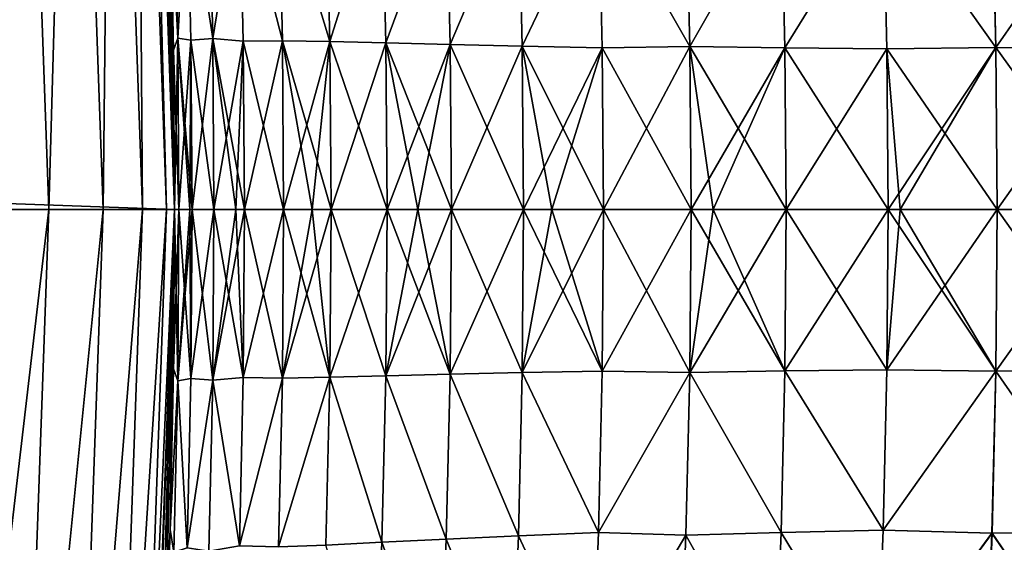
# Model space of a CAD drawing. Header units: metres. Extents: x -22 to 72, y -237 to 23.
# Tile 248 of 256: x 22.209 to 24.058, y -0.624 to 0.356. Entities that reach past the tile are written whole.
import ezdxf

# ---------------------------------------------------------------- set-up
doc = ezdxf.new("R2010")
doc.units = ezdxf.units.M
doc.layers.add('solid_509588_MEDIA_SW0001', color=7, linetype='CONTINUOUS')

msp = doc.modelspace()

# ---------------------------------------------------------------- linework, layer by layer
at = {"layer": 'solid_509588_MEDIA_SW0001'}
for points in [[(-22.5, 0), (-22.442665, 1.605242), (22.5, 0)], [(-22.442665, 1.605242), (22.442665, 1.605242), (22.5, 0)], [(22.308811, 1.595558, 131.413147), (22.206984, 1.588275, 131.622665), (22.26371, 0, 131.622665)], [(22.365797, 0, 131.413147), (22.308811, 1.595558, 131.413147), (22.26371, 0, 131.622665)], [(22.38278, 1.600848, 131.192184), (22.308811, 1.595558, 131.413147), (22.365797, 0, 131.413147)], [(22.439955, 0, 131.192184), (22.38278, 1.600848, 131.192184), (22.365797, 0, 131.413147)], [(22.427652, 1.604057, 130.963501), (22.38278, 1.600848, 131.192184), (22.439955, 0, 131.192184)], [(22.484941, 0, 130.963501), (22.442673, 1.605132, 130.73114), (22.427652, 1.604057, 130.963501)], [(22.484941, 0, 130.963501), (22.427652, 1.604057, 130.963501), (22.439955, 0, 131.192184)], [(22.5, 0, 57.5), (22.5, 0), (22.442665, 1.605242)], [(22.498018, 0.298681, 57.501247), (22.5, 0, 57.5), (22.442665, 1.605242)], [(22.492006, 0.599683, 57.505554), (22.498018, 0.298681, 57.501247), (22.442665, 1.605242)], [(22.4489, 1.515548, 111.462997), (22.442673, 1.605132, 130.73114), (22.5, 0, 130.73114)], [(22.484941, 0, 130.963501), (22.5, 0, 130.73114), (22.442673, 1.605132, 130.73114)], [(22.26371, 0, 131.622665), (22.206984, 1.588275, 131.622665), (22.135405, 0, 131.817245)], [(22.467569, 1.207615, 111.476669), (22.4489, 1.515548, 111.462997), (22.5, 0, 130.73114)], [(22.481878, 0.902865, 111.486992), (22.467569, 1.207615, 111.476669), (22.5, 0, 130.73114)], [(22.492006, 0.599699, 111.494392), (22.481878, 0.902865, 111.486992), (22.5, 0, 130.73114)], [(22.498781, 0.643107, 57.815838), (22.505861, 0.321596, 57.814465), (22.492006, 0.599683, 57.505554)], [(22.498781, 0.643102, 111.184097), (22.492006, 0.599699, 111.494392), (22.505861, 0.321596, 111.185524)], [(22.523474, 0.634688, 58.129528), (22.505861, 0.321596, 57.814465), (22.498781, 0.643107, 57.815838)], [(22.498781, 0.643102, 111.184097), (22.505861, 0.321596, 111.185524), (22.523476, 0.634666, 110.870415)], [(22.523474, 0.634688, 58.129528), (22.530544, 0.317394, 58.127987), (22.505861, 0.321596, 57.814465)], [(22.505861, 0.321596, 111.185524), (22.530544, 0.317387, 110.871994), (22.523476, 0.634666, 110.870415)], [(22.564137, 0.640958, 58.441605), (22.57151, 0.320539, 58.439816), (22.523474, 0.634688, 58.129528)], [(22.57151, 0.320539, 58.439816), (22.530544, 0.317394, 58.127987), (22.523474, 0.634688, 58.129528)], [(22.523476, 0.634666, 110.870415), (22.57151, 0.320525, 110.560173), (22.564137, 0.64092, 110.558334)], [(22.523476, 0.634666, 110.870415), (22.530544, 0.317387, 110.871994), (22.57151, 0.320525, 110.560173)], [(22.621588, 0.631031, 58.750999), (22.57151, 0.320539, 58.439816), (22.564137, 0.640958, 58.441605)], [(22.564137, 0.64092, 110.558334), (22.57151, 0.320525, 110.560173), (22.621588, 0.630984, 110.248947)], [(22.621588, 0.631031, 58.750999), (22.62888, 0.315581, 58.749039), (22.57151, 0.320539, 58.439816)], [(22.57151, 0.320525, 110.560173), (22.62888, 0.315565, 110.250946), (22.621588, 0.630984, 110.248947)], [(22.694818, 0.632877, 59.057072), (22.702282, 0.316513, 59.054859), (22.621588, 0.631031, 58.750999)], [(22.621588, 0.630984, 110.248947), (22.702282, 0.316495, 109.945129), (22.694818, 0.632823, 109.942879)], [(22.702282, 0.316513, 59.054859), (22.62888, 0.315581, 58.749039), (22.621588, 0.631031, 58.750999)], [(22.621588, 0.630984, 110.248947), (22.62888, 0.315565, 110.250946), (22.702282, 0.316495, 109.945129)], [(22.791645, 0.314986, 59.356403), (22.702282, 0.316513, 59.054859), (22.694818, 0.632877, 59.057072)], [(22.784143, 0.629808, 59.358841), (22.791645, 0.314986, 59.356403), (22.694818, 0.632877, 59.057072)], [(22.694818, 0.632823, 109.942879), (22.791645, 0.314967, 109.643585), (22.784142, 0.62975, 109.641113)], [(22.694818, 0.632823, 109.942879), (22.702282, 0.316495, 109.945129), (22.791645, 0.314967, 109.643585)], [(22.784142, 0.62975, 109.641113), (22.791645, 0.314967, 109.643585), (22.889235, 0.624442, 109.34446)], [(22.889236, 0.624494, 59.655499), (22.791645, 0.314986, 59.356403), (22.784143, 0.629808, 59.358841)], [(22.889236, 0.624494, 59.655499), (22.896706, 0.312335, 59.652847), (22.791645, 0.314986, 59.356403)], [(22.791645, 0.314967, 109.643585), (22.896704, 0.31232, 109.347145), (22.889235, 0.624442, 109.34446)], [(22.889235, 0.624442, 109.34446), (22.896704, 0.31232, 109.347145), (23.009764, 0.618305, 109.053726)], [(23.009769, 0.618322, 59.946232), (22.896706, 0.312335, 59.652847), (22.889236, 0.624494, 59.655499)], [(22.896704, 0.31232, 109.347145), (23.017159, 0.309257, 109.05661), (23.009764, 0.618305, 109.053726)], [(23.009769, 0.618322, 59.946232), (23.01716, 0.309254, 59.943378), (22.896706, 0.312335, 59.652847)], [(23.009764, 0.618305, 109.053726), (23.017159, 0.309257, 109.05661), (23.145376, 0.612101, 108.769707)], [(23.145382, 0.612107, 60.230255), (23.01716, 0.309254, 59.943378), (23.009769, 0.618322, 59.946232)], [(23.017159, 0.309257, 109.05661), (23.152672, 0.306161, 108.772789), (23.145376, 0.612101, 108.769707)], [(23.145382, 0.612107, 60.230255), (23.152674, 0.306151, 60.2272), (23.01716, 0.309254, 59.943378)], [(23.145376, 0.612101, 108.769707), (23.152672, 0.306161, 108.772789), (23.295683, 0.606263, 108.493179)], [(23.295692, 0.606266, 60.506786), (23.152674, 0.306151, 60.2272), (23.145382, 0.612107, 60.230255)], [(23.295683, 0.606263, 108.493179), (23.467257, 0.305625, 108.228333), (23.459951, 0.611004, 108.224739)], [(23.459961, 0.611028, 60.77523), (23.46726, 0.305623, 60.77166), (23.295692, 0.606266, 60.506786)], [(23.459951, 0.611004, 108.224739), (23.467257, 0.305625, 108.228333), (23.638374, 0.605905, 107.965439)], [(23.638386, 0.605935, 61.034534), (23.46726, 0.305623, 60.77166), (23.459961, 0.611028, 60.77523)], [(22.498018, 0.29869, 111.498734), (22.492006, 0.599699, 111.494392), (22.5, 0, 130.73114)], [(22.505861, 0.321596, 111.185524), (22.492006, 0.599699, 111.494392), (22.498018, 0.29869, 111.498734)], [(22.505861, 0.321596, 57.814465), (22.498018, 0.298681, 57.501247), (22.492006, 0.599683, 57.505554)], [(23.152672, 0.306161, 108.772789), (23.30287, 0.303247, 108.49646), (23.295683, 0.606263, 108.493179)], [(23.295692, 0.606266, 60.506786), (23.302872, 0.303234, 60.503532), (23.152674, 0.306151, 60.2272)], [(23.295683, 0.606263, 108.493179), (23.30287, 0.303247, 108.49646), (23.467257, 0.305625, 108.228333)], [(23.46726, 0.305623, 60.77166), (23.302872, 0.303234, 60.503532), (23.295692, 0.606266, 60.506786)], [(23.467257, 0.305625, 108.228333), (23.645544, 0.303079, 107.969231), (23.638374, 0.605905, 107.965439)], [(23.638386, 0.605935, 61.034534), (23.645548, 0.30308, 61.030766), (23.46726, 0.305623, 60.77166)], [(23.638374, 0.605905, 107.965439), (23.645544, 0.303079, 107.969231), (23.830122, 0.601735, 107.71582)], [(23.830137, 0.601755, 61.284153), (23.645548, 0.30308, 61.030766), (23.638386, 0.605935, 61.034534)], [(23.645544, 0.303079, 107.969231), (23.837158, 0.300998, 107.719818), (23.830122, 0.601735, 107.71582)], [(23.830137, 0.601755, 61.284153), (23.837162, 0.300992, 61.280178), (23.645548, 0.30308, 61.030766)], [(23.830122, 0.601735, 107.71582), (24.041504, 0.303708, 107.480736), (24.034399, 0.607143, 107.476418)], [(23.830122, 0.601735, 107.71582), (23.837158, 0.300998, 107.719818), (24.041504, 0.303708, 107.480736)], [(24.034416, 0.607175, 61.52356), (24.041508, 0.303708, 61.519257), (23.830137, 0.601755, 61.284153)], [(24.041508, 0.303708, 61.519257), (23.837162, 0.300992, 61.280178), (23.830137, 0.601755, 61.284153)], [(24.034399, 0.607143, 107.476418), (24.041504, 0.303708, 107.480736), (24.251188, 0.604703, 107.248207)], [(24.251207, 0.604745, 61.751778), (24.041508, 0.303708, 61.519257), (24.034416, 0.607175, 61.52356)], [(24.041504, 0.303708, 107.480736), (24.258156, 0.30249, 107.252739), (24.251188, 0.604703, 107.248207)], [(24.251207, 0.604745, 61.751778), (24.258162, 0.302495, 61.747257), (24.041508, 0.303708, 61.519257)], [(22.505861, 0.321596, 57.814465), (22.508223, -0.000002, 57.814014), (22.498018, 0.298681, 57.501247)], [(22.505861, 0.321596, 111.185524), (22.498018, 0.29869, 111.498734), (22.5, 0, 111.5)], [(22.505861, 0.321596, 111.185524), (22.5, 0, 111.5), (22.508223, 0.000002, 111.185982)], [(22.505861, 0.321596, 111.185524), (22.508223, 0.000002, 111.185982), (22.530544, 0.317387, 110.871994)], [(22.505861, 0.321596, 57.814465), (22.532902, -0.000004, 58.127483), (22.528893, -0.000004, 58.088104)], [(22.530544, 0.317394, 58.127987), (22.532902, -0.000004, 58.127483), (22.505861, 0.321596, 57.814465)], [(22.505861, 0.321596, 57.814465), (22.528893, -0.000004, 58.088104), (22.508223, -0.000002, 57.814014)], [(22.530544, 0.317387, 110.871994), (22.508223, 0.000002, 111.185982), (22.528893, 0.000003, 110.911896)], [(22.530544, 0.317387, 110.871994), (22.528893, 0.000003, 110.911896), (22.532902, 0.000003, 110.872513)], [(22.57151, 0.320539, 58.439816), (22.573969, -0.000006, 58.439228), (22.530544, 0.317394, 58.127987)], [(22.530544, 0.317387, 110.871994), (22.532902, 0.000003, 110.872513), (22.57151, 0.320525, 110.560173)], [(22.530544, 0.317394, 58.127987), (22.573969, -0.000006, 58.439228), (22.532902, -0.000004, 58.127483)], [(22.57151, 0.320525, 110.560173), (22.532902, 0.000003, 110.872513), (22.573969, 0.000005, 110.560768)], [(22.57151, 0.320539, 58.439816), (22.631311, -0.000007, 58.748394), (22.615288, -0.000007, 58.670544)], [(22.62888, 0.315581, 58.749039), (22.631311, -0.000007, 58.748394), (22.57151, 0.320539, 58.439816)], [(22.57151, 0.320539, 58.439816), (22.615288, -0.000007, 58.670544), (22.573969, -0.000006, 58.439228)], [(22.57151, 0.320525, 110.560173), (22.573969, 0.000005, 110.560768), (22.62888, 0.315565, 110.250946)], [(22.62888, 0.315565, 110.250946), (22.573969, 0.000005, 110.560768), (22.615288, 0.000006, 110.32946)], [(22.62888, 0.315565, 110.250946), (22.615288, 0.000006, 110.32946), (22.631311, 0.000006, 110.25161)], [(22.702282, 0.316513, 59.054859), (22.704771, -0.000009, 59.054131), (22.62888, 0.315581, 58.749039)], [(22.62888, 0.315565, 110.250946), (22.631311, 0.000006, 110.25161), (22.702282, 0.316495, 109.945129)], [(22.62888, 0.315581, 58.749039), (22.704771, -0.000009, 59.054131), (22.631311, -0.000007, 58.748394)], [(22.702282, 0.316495, 109.945129), (22.631311, 0.000006, 110.25161), (22.704771, 0.000007, 109.945869)], [(22.702282, 0.316513, 59.054859), (22.794147, -0.00001, 59.355598), (22.758358, -0.00001, 59.241707)], [(22.791645, 0.314986, 59.356403), (22.794147, -0.00001, 59.355598), (22.702282, 0.316513, 59.054859)], [(22.702282, 0.316513, 59.054859), (22.758358, -0.00001, 59.241707), (22.704771, -0.000009, 59.054131)], [(22.702282, 0.316495, 109.945129), (22.704771, 0.000007, 109.945869), (22.791645, 0.314967, 109.643585)], [(22.791645, 0.314967, 109.643585), (22.704771, 0.000007, 109.945869), (22.758358, 0.000008, 109.758293)], [(22.791645, 0.314967, 109.643585), (22.758358, 0.000008, 109.758293), (22.794147, 0.000009, 109.644402)], [(22.791645, 0.314986, 59.356403), (22.899195, -0.000012, 59.65197), (22.794147, -0.00001, 59.355598)], [(22.896706, 0.312335, 59.652847), (22.899195, -0.000012, 59.65197), (22.791645, 0.314986, 59.356403)], [(22.791645, 0.314967, 109.643585), (22.794147, 0.000009, 109.644402), (22.896704, 0.31232, 109.347145)], [(22.5, 0, 111.5), (22.498018, 0.29869, 111.498734), (22.5, 0, 130.73114)], [(22.508223, -0.000002, 57.814014), (22.5, 0, 57.5), (22.498018, 0.298681, 57.501247)], [(22.896704, 0.31232, 109.347145), (22.794147, 0.000009, 109.644402), (22.899195, 0.00001, 109.34803)], [(22.896704, 0.31232, 109.347145), (22.899195, 0.00001, 109.34803), (23.017159, 0.309257, 109.05661)], [(22.896706, 0.312335, 59.652847), (23.019623, -0.000013, 59.942432), (22.956722, -0.000012, 59.796101)], [(23.01716, 0.309254, 59.943378), (23.019623, -0.000013, 59.942432), (22.896706, 0.312335, 59.652847)], [(22.896706, 0.312335, 59.652847), (22.956722, -0.000012, 59.796101), (22.899195, -0.000012, 59.65197)], [(23.017159, 0.309257, 109.05661), (22.899195, 0.00001, 109.34803), (22.956722, 0.00001, 109.203903)], [(23.017159, 0.309257, 109.05661), (22.956722, 0.00001, 109.203903), (23.019623, 0.000011, 109.057571)], [(23.017159, 0.309257, 109.05661), (23.019623, 0.000011, 109.057571), (23.152672, 0.306161, 108.772789)], [(23.01716, 0.309254, 59.943378), (23.155104, -0.000014, 60.226185), (23.019623, -0.000013, 59.942432)], [(23.152674, 0.306151, 60.2272), (23.155104, -0.000014, 60.226185), (23.01716, 0.309254, 59.943378)], [(23.152672, 0.306161, 108.772789), (23.019623, 0.000011, 109.057571), (23.155104, 0.000011, 108.773811)], [(23.152672, 0.306161, 108.772789), (23.155104, 0.000011, 108.773811), (23.30287, 0.303247, 108.49646)], [(23.152674, 0.306151, 60.2272), (23.305264, -0.000014, 60.502453), (23.208473, -0.000014, 60.328381)], [(23.302872, 0.303234, 60.503532), (23.305264, -0.000014, 60.502453), (23.152674, 0.306151, 60.2272)], [(23.152674, 0.306151, 60.2272), (23.208473, -0.000014, 60.328381), (23.155104, -0.000014, 60.226185)], [(23.30287, 0.303247, 108.49646), (23.155104, 0.000011, 108.773811), (23.208473, 0.000012, 108.671623)], [(23.30287, 0.303247, 108.49646), (23.208473, 0.000012, 108.671623), (23.305264, 0.000012, 108.497551)], [(23.30287, 0.303247, 108.49646), (23.305264, 0.000012, 108.497551), (23.467257, 0.305625, 108.228333)], [(23.46726, 0.305623, 60.77166), (23.46969, -0.000015, 60.770473), (23.302872, 0.303234, 60.503532)], [(23.302872, 0.303234, 60.503532), (23.46969, -0.000015, 60.770473), (23.305264, -0.000014, 60.502453)], [(23.467257, 0.305625, 108.228333), (23.305264, 0.000012, 108.497551), (23.46969, 0.000013, 108.22953)], [(23.467257, 0.305625, 108.228333), (23.46969, 0.000013, 108.22953), (23.645544, 0.303079, 107.969231)], [(23.46726, 0.305623, 60.77166), (23.647934, -0.000016, 61.02951), (23.511183, -0.000015, 60.83342)], [(23.645548, 0.30308, 61.030766), (23.647934, -0.000016, 61.02951), (23.46726, 0.305623, 60.77166)], [(23.46726, 0.305623, 60.77166), (23.511183, -0.000015, 60.83342), (23.46969, -0.000015, 60.770473)], [(23.645544, 0.303079, 107.969231), (23.46969, 0.000013, 108.22953), (23.511183, 0.000013, 108.16658)], [(23.645544, 0.303079, 107.969231), (23.511183, 0.000013, 108.16658), (23.647934, 0.000013, 107.97049)], [(23.645544, 0.303079, 107.969231), (23.647934, 0.000013, 107.97049), (23.837158, 0.300998, 107.719818)], [(23.645548, 0.30308, 61.030766), (23.839502, -0.000016, 61.278854), (23.647934, -0.000016, 61.02951)], [(23.837162, 0.300992, 61.280178), (23.839502, -0.000016, 61.278854), (23.645548, 0.30308, 61.030766)], [(23.837158, 0.300998, 107.719818), (23.647934, 0.000013, 107.97049), (23.839502, 0.000013, 107.721146)], [(23.837158, 0.300998, 107.719818), (23.839502, 0.000013, 107.721146), (24.041504, 0.303708, 107.480736)], [(24.041508, 0.303708, 61.519257), (24.043869, -0.000016, 61.517822), (23.837162, 0.300992, 61.280178)], [(23.837162, 0.300992, 61.280178), (24.043869, -0.000016, 61.517822), (23.861937, -0.000016, 61.306358)], [(23.837162, 0.300992, 61.280178), (23.861937, -0.000016, 61.306358), (23.839502, -0.000016, 61.278854)], [(24.041504, 0.303708, 107.480736), (23.839502, 0.000013, 107.721146), (23.861937, 0.000013, 107.693642)], [(24.041504, 0.303708, 107.480736), (23.861937, 0.000013, 107.693642), (24.043869, 0.000014, 107.482178)], [(24.041504, 0.303708, 107.480736), (24.043869, 0.000014, 107.482178), (24.258156, 0.30249, 107.252739)], [(24.258162, 0.302495, 61.747257), (24.260475, -0.000016, 61.745754), (24.041508, 0.303708, 61.519257)], [(24.041508, 0.303708, 61.519257), (24.260475, -0.000016, 61.745754), (24.043869, -0.000016, 61.517822)], [(24.258156, 0.30249, 107.252739), (24.043869, 0.000014, 107.482178), (24.257359, 0.000014, 107.257362)], [(22.442665, -1.605242), (-22.5, 0), (22.5, 0)], [(22.442665, -1.605242), (-22.442665, -1.605242), (-22.5, 0)], [(22.079006, -1.579122, 131.817245), (22.26371, 0, 131.622665), (22.135405, 0, 131.817245)], [(22.206984, -1.588275, 131.622665), (22.26371, 0, 131.622665), (22.079006, -1.579122, 131.817245)], [(22.206984, -1.588275, 131.622665), (22.365797, 0, 131.413147), (22.26371, 0, 131.622665)], [(22.308811, -1.595558, 131.413147), (22.365797, 0, 131.413147), (22.206984, -1.588275, 131.622665)], [(22.308811, -1.595558, 131.413147), (22.439955, 0, 131.192184), (22.365797, 0, 131.413147)], [(22.38278, -1.600848, 131.192184), (22.439955, 0, 131.192184), (22.308811, -1.595558, 131.413147)], [(22.38278, -1.600848, 131.192184), (22.484941, 0, 130.963501), (22.439955, 0, 131.192184)], [(22.427652, -1.604057, 130.963501), (22.484941, 0, 130.963501), (22.38278, -1.600848, 131.192184)], [(22.427652, -1.604057, 130.963501), (22.442673, -1.605132, 130.73114), (22.5, 0, 130.73114)], [(22.427652, -1.604057, 130.963501), (22.5, 0, 130.73114), (22.484941, 0, 130.963501)], [(22.448812, -1.516837, 57.537037), (22.442665, -1.605242), (22.5, 0)], [(22.442673, -1.605132, 130.73114), (22.5, 0, 111.5), (22.5, 0, 130.73114)], [(22.498014, -0.298924, 111.498756), (22.5, 0, 111.5), (22.442673, -1.605132, 130.73114)], [(22.467514, -1.208637, 57.523354), (22.448812, -1.516837, 57.537037), (22.5, 0)], [(22.481848, -0.903627, 57.513023), (22.467514, -1.208637, 57.523354), (22.5, 0)], [(22.491993, -0.600203, 57.505615), (22.481848, -0.903627, 57.513023), (22.5, 0)], [(22.498014, -0.298939, 57.501266), (22.491993, -0.600203, 57.505615), (22.5, 0)], [(22.508223, 0.000002, 111.185982), (22.5, 0, 111.5), (22.498014, -0.298924, 111.498756)], [(22.505861, -0.321605, 111.185539), (22.508223, 0.000002, 111.185982), (22.498014, -0.298924, 111.498756)], [(22.498014, -0.298939, 57.501266), (22.5, 0), (22.5, 0, 57.5)], [(22.505861, -0.32161, 57.81448), (22.498014, -0.298939, 57.501266), (22.5, 0, 57.5)], [(22.505861, -0.32161, 57.81448), (22.5, 0, 57.5), (22.508223, -0.000002, 57.814014)], [(22.528893, 0.000003, 110.911896), (22.508223, 0.000002, 111.185982), (22.505861, -0.321605, 111.185539)], [(22.532902, 0.000003, 110.872513), (22.528893, 0.000003, 110.911896), (22.505861, -0.321605, 111.185539)], [(22.530544, -0.317398, 110.872017), (22.532902, 0.000003, 110.872513), (22.505861, -0.321605, 111.185539)], [(22.573969, 0.000005, 110.560768), (22.532902, 0.000003, 110.872513), (22.530544, -0.317398, 110.872017)], [(22.57151, -0.320541, 110.560188), (22.573969, 0.000005, 110.560768), (22.530544, -0.317398, 110.872017)], [(22.615288, 0.000006, 110.32946), (22.573969, 0.000005, 110.560768), (22.57151, -0.320541, 110.560188)], [(22.631311, 0.000006, 110.25161), (22.615288, 0.000006, 110.32946), (22.57151, -0.320541, 110.560188)], [(22.62888, -0.315583, 110.250961), (22.631311, 0.000006, 110.25161), (22.57151, -0.320541, 110.560188)], [(22.704771, 0.000007, 109.945869), (22.631311, 0.000006, 110.25161), (22.62888, -0.315583, 110.250961)], [(22.702282, -0.316517, 109.945145), (22.704771, 0.000007, 109.945869), (22.62888, -0.315583, 110.250961)], [(22.794147, 0.000009, 109.644402), (22.758358, 0.000008, 109.758293), (22.702282, -0.316517, 109.945145)], [(22.791645, -0.314989, 109.6436), (22.794147, 0.000009, 109.644402), (22.702282, -0.316517, 109.945145)], [(22.758358, 0.000008, 109.758293), (22.704771, 0.000007, 109.945869), (22.702282, -0.316517, 109.945145)], [(22.899195, 0.00001, 109.34803), (22.794147, 0.000009, 109.644402), (22.791645, -0.314989, 109.6436)], [(22.896706, -0.312338, 109.347153), (22.899195, 0.00001, 109.34803), (22.791645, -0.314989, 109.6436)], [(23.019623, 0.000011, 109.057571), (22.956722, 0.00001, 109.203903), (22.896706, -0.312338, 109.347153)], [(23.01716, -0.309256, 109.056625), (23.019623, 0.000011, 109.057571), (22.896706, -0.312338, 109.347153)], [(22.956722, 0.00001, 109.203903), (22.899195, 0.00001, 109.34803), (22.896706, -0.312338, 109.347153)], [(23.155104, 0.000011, 108.773811), (23.019623, 0.000011, 109.057571), (23.01716, -0.309256, 109.056625)], [(23.152674, -0.306153, 108.772804), (23.155104, 0.000011, 108.773811), (23.01716, -0.309256, 109.056625)], [(23.208473, 0.000012, 108.671623), (23.155104, 0.000011, 108.773811), (23.152674, -0.306153, 108.772804)], [(23.305264, 0.000012, 108.497551), (23.208473, 0.000012, 108.671623), (23.152674, -0.306153, 108.772804)], [(23.302872, -0.303235, 108.496468), (23.305264, 0.000012, 108.497551), (23.152674, -0.306153, 108.772804)], [(23.46969, 0.000013, 108.22953), (23.305264, 0.000012, 108.497551), (23.302872, -0.303235, 108.496468)], [(23.46726, -0.305625, 108.22834), (23.46969, 0.000013, 108.22953), (23.302872, -0.303235, 108.496468)], [(23.511183, 0.000013, 108.16658), (23.46969, 0.000013, 108.22953), (23.46726, -0.305625, 108.22834)], [(23.647934, 0.000013, 107.97049), (23.511183, 0.000013, 108.16658), (23.46726, -0.305625, 108.22834)], [(23.645548, -0.303082, 107.969238), (23.647934, 0.000013, 107.97049), (23.46726, -0.305625, 108.22834)], [(23.839502, 0.000013, 107.721146), (23.647934, 0.000013, 107.97049), (23.645548, -0.303082, 107.969238)], [(23.837162, -0.300994, 107.719826), (23.839502, 0.000013, 107.721146), (23.645548, -0.303082, 107.969238)], [(24.043869, 0.000014, 107.482178), (23.861937, 0.000013, 107.693642), (23.837162, -0.300994, 107.719826)], [(24.041508, -0.30371, 107.480743), (24.043869, 0.000014, 107.482178), (23.837162, -0.300994, 107.719826)], [(23.861937, 0.000013, 107.693642), (23.839502, 0.000013, 107.721146), (23.837162, -0.300994, 107.719826)], [(24.257359, 0.000014, 107.257362), (24.043869, 0.000014, 107.482178), (24.041508, -0.30371, 107.480743)], [(24.258162, -0.302499, 107.252739), (24.257359, 0.000014, 107.257362), (24.041508, -0.30371, 107.480743)], [(22.505861, -0.32161, 57.81448), (22.508223, -0.000002, 57.814014), (22.530544, -0.317397, 58.128002)], [(22.508223, -0.000002, 57.814014), (22.528893, -0.000004, 58.088104), (22.530544, -0.317397, 58.128002)], [(22.528893, -0.000004, 58.088104), (22.532902, -0.000004, 58.127483), (22.530544, -0.317397, 58.128002)], [(22.530544, -0.317397, 58.128002), (22.532902, -0.000004, 58.127483), (22.57151, -0.320534, 58.439831)], [(22.532902, -0.000004, 58.127483), (22.573969, -0.000006, 58.439228), (22.57151, -0.320534, 58.439831)], [(22.57151, -0.320534, 58.439831), (22.573969, -0.000006, 58.439228), (22.62888, -0.315573, 58.74905)], [(22.573969, -0.000006, 58.439228), (22.615288, -0.000007, 58.670544), (22.62888, -0.315573, 58.74905)], [(22.615288, -0.000007, 58.670544), (22.631311, -0.000007, 58.748394), (22.62888, -0.315573, 58.74905)], [(22.62888, -0.315573, 58.74905), (22.631311, -0.000007, 58.748394), (22.702282, -0.316506, 59.054871)], [(22.631311, -0.000007, 58.748394), (22.704771, -0.000009, 59.054131), (22.702282, -0.316506, 59.054871)], [(22.702282, -0.316506, 59.054871), (22.704771, -0.000009, 59.054131), (22.791645, -0.314977, 59.356415)], [(22.704771, -0.000009, 59.054131), (22.758358, -0.00001, 59.241707), (22.791645, -0.314977, 59.356415)], [(22.758358, -0.00001, 59.241707), (22.794147, -0.00001, 59.355598), (22.791645, -0.314977, 59.356415)], [(22.791645, -0.314977, 59.356415), (22.794147, -0.00001, 59.355598), (22.896704, -0.312331, 59.652859)], [(22.794147, -0.00001, 59.355598), (22.899195, -0.000012, 59.65197), (22.896704, -0.312331, 59.652859)], [(22.896704, -0.312331, 59.652859), (22.899195, -0.000012, 59.65197), (23.017159, -0.309267, 59.943386)], [(22.899195, -0.000012, 59.65197), (22.956722, -0.000012, 59.796101), (23.017159, -0.309267, 59.943386)], [(22.956722, -0.000012, 59.796101), (23.019623, -0.000013, 59.942432), (23.017159, -0.309267, 59.943386)], [(23.017159, -0.309267, 59.943386), (23.019623, -0.000013, 59.942432), (23.152672, -0.306172, 60.227207)], [(23.019623, -0.000013, 59.942432), (23.155104, -0.000014, 60.226185), (23.152672, -0.306172, 60.227207)], [(23.152672, -0.306172, 60.227207), (23.155104, -0.000014, 60.226185), (23.30287, -0.303257, 60.50354)], [(23.155104, -0.000014, 60.226185), (23.208473, -0.000014, 60.328381), (23.30287, -0.303257, 60.50354)], [(23.208473, -0.000014, 60.328381), (23.305264, -0.000014, 60.502453), (23.30287, -0.303257, 60.50354)], [(23.30287, -0.303257, 60.50354), (23.305264, -0.000014, 60.502453), (23.467257, -0.305637, 60.771667)], [(23.305264, -0.000014, 60.502453), (23.46969, -0.000015, 60.770473), (23.467257, -0.305637, 60.771667)], [(23.467257, -0.305637, 60.771667), (23.46969, -0.000015, 60.770473), (23.645546, -0.303091, 61.030773)], [(23.46969, -0.000015, 60.770473), (23.511183, -0.000015, 60.83342), (23.645546, -0.303091, 61.030773)], [(23.511183, -0.000015, 60.83342), (23.647934, -0.000016, 61.02951), (23.645546, -0.303091, 61.030773)], [(23.645546, -0.303091, 61.030773), (23.647934, -0.000016, 61.02951), (23.837158, -0.301008, 61.280186)], [(23.647934, -0.000016, 61.02951), (23.839502, -0.000016, 61.278854), (23.837158, -0.301008, 61.280186)], [(23.837158, -0.301008, 61.280186), (23.839502, -0.000016, 61.278854), (24.041504, -0.30372, 61.51926)], [(23.839502, -0.000016, 61.278854), (23.861937, -0.000016, 61.306358), (24.041504, -0.30372, 61.51926)], [(23.861937, -0.000016, 61.306358), (24.043869, -0.000016, 61.517822), (24.041504, -0.30372, 61.51926)], [(24.041504, -0.30372, 61.51926), (24.043869, -0.000016, 61.517822), (24.258156, -0.302501, 61.747265)], [(24.043869, -0.000016, 61.517822), (24.260475, -0.000016, 61.745754), (24.258156, -0.302501, 61.747265)], [(22.491995, -0.600174, 111.494446), (22.498014, -0.298924, 111.498756), (22.442673, -1.605132, 130.73114)], [(22.505861, -0.32161, 57.81448), (22.491993, -0.600203, 57.505615), (22.498014, -0.298939, 57.501266)], [(22.505861, -0.321605, 111.185539), (22.498014, -0.298924, 111.498756), (22.491995, -0.600174, 111.494446)], [(22.791645, -0.314977, 59.356415), (22.896704, -0.312331, 59.652859), (22.889235, -0.624458, 59.655537)], [(22.889236, -0.624505, 109.344505), (22.896706, -0.312338, 109.347153), (22.791645, -0.314989, 109.6436)], [(22.889235, -0.624458, 59.655537), (22.896704, -0.312331, 59.652859), (23.009764, -0.618319, 59.94627)], [(23.009769, -0.618331, 109.053772), (22.896706, -0.312338, 109.347153), (22.889236, -0.624505, 109.344505)], [(22.896704, -0.312331, 59.652859), (23.017159, -0.309267, 59.943386), (23.009764, -0.618319, 59.94627)], [(23.009769, -0.618331, 109.053772), (23.01716, -0.309256, 109.056625), (22.896706, -0.312338, 109.347153)], [(23.009764, -0.618319, 59.94627), (23.017159, -0.309267, 59.943386), (23.145376, -0.612117, 60.230286)], [(23.145382, -0.612117, 108.769753), (23.01716, -0.309256, 109.056625), (23.009769, -0.618331, 109.053772)], [(23.017159, -0.309267, 59.943386), (23.152672, -0.306172, 60.227207), (23.145376, -0.612117, 60.230286)], [(23.145382, -0.612117, 108.769753), (23.152674, -0.306153, 108.772804), (23.01716, -0.309256, 109.056625)], [(23.145376, -0.612117, 60.230286), (23.152672, -0.306172, 60.227207), (23.295685, -0.606278, 60.506817)], [(23.295692, -0.606275, 108.493217), (23.152674, -0.306153, 108.772804), (23.145382, -0.612117, 108.769753)], [(23.152672, -0.306172, 60.227207), (23.30287, -0.303257, 60.50354), (23.295685, -0.606278, 60.506817)], [(23.295692, -0.606275, 108.493217), (23.302872, -0.303235, 108.496468), (23.152674, -0.306153, 108.772804)], [(23.295685, -0.606278, 60.506817), (23.30287, -0.303257, 60.50354), (23.467257, -0.305637, 60.771667)], [(23.295685, -0.606278, 60.506817), (23.467257, -0.305637, 60.771667), (23.459951, -0.61102, 60.775257)], [(23.46726, -0.305625, 108.22834), (23.302872, -0.303235, 108.496468), (23.295692, -0.606275, 108.493217)], [(23.459961, -0.611039, 108.224777), (23.46726, -0.305625, 108.22834), (23.295692, -0.606275, 108.493217)], [(23.459951, -0.61102, 60.775257), (23.467257, -0.305637, 60.771667), (23.638376, -0.605921, 61.034561)], [(23.638388, -0.605947, 107.965469), (23.46726, -0.305625, 108.22834), (23.459961, -0.611039, 108.224777)], [(23.467257, -0.305637, 60.771667), (23.645546, -0.303091, 61.030773), (23.638376, -0.605921, 61.034561)], [(23.638388, -0.605947, 107.965469), (23.645548, -0.303082, 107.969238), (23.46726, -0.305625, 108.22834)], [(23.638376, -0.605921, 61.034561), (23.645546, -0.303091, 61.030773), (23.830124, -0.601751, 61.284176)], [(23.830137, -0.601765, 107.715851), (23.645548, -0.303082, 107.969238), (23.638388, -0.605947, 107.965469)], [(23.645546, -0.303091, 61.030773), (23.837158, -0.301008, 61.280186), (23.830124, -0.601751, 61.284176)], [(23.830137, -0.601765, 107.715851), (23.837162, -0.300994, 107.719826), (23.645548, -0.303082, 107.969238)], [(23.830124, -0.601751, 61.284176), (23.837158, -0.301008, 61.280186), (24.041504, -0.30372, 61.51926)], [(23.830124, -0.601751, 61.284176), (24.041504, -0.30372, 61.51926), (24.034401, -0.60716, 61.523579)], [(24.041508, -0.30371, 107.480743), (23.837162, -0.300994, 107.719826), (23.830137, -0.601765, 107.715851)], [(24.034416, -0.607185, 107.47644), (24.041508, -0.30371, 107.480743), (23.830137, -0.601765, 107.715851)], [(24.034401, -0.60716, 61.523579), (24.041504, -0.30372, 61.51926), (24.25119, -0.604719, 61.751793)], [(24.251207, -0.60476, 107.248222), (24.041508, -0.30371, 107.480743), (24.034416, -0.607185, 107.47644)], [(24.041504, -0.30372, 61.51926), (24.258156, -0.302501, 61.747265), (24.25119, -0.604719, 61.751793)], [(24.251207, -0.60476, 107.248222), (24.258162, -0.302499, 107.252739), (24.041508, -0.30371, 107.480743)], [(22.498779, -0.643127, 57.815895), (22.491993, -0.600203, 57.505615), (22.505861, -0.32161, 57.81448)], [(22.498779, -0.643128, 111.184166), (22.505861, -0.321605, 111.185539), (22.491995, -0.600174, 111.494446)], [(22.523474, -0.634701, 110.870476), (22.505861, -0.321605, 111.185539), (22.498779, -0.643128, 111.184166)], [(22.498779, -0.643127, 57.815895), (22.505861, -0.32161, 57.81448), (22.523474, -0.634683, 58.129578)], [(22.505861, -0.32161, 57.81448), (22.530544, -0.317397, 58.128002), (22.523474, -0.634683, 58.129578)], [(22.523474, -0.634701, 110.870476), (22.530544, -0.317398, 110.872017), (22.505861, -0.321605, 111.185539)], [(22.523474, -0.634683, 58.129578), (22.530544, -0.317397, 58.128002), (22.57151, -0.320534, 58.439831)], [(22.57151, -0.320541, 110.560188), (22.530544, -0.317398, 110.872017), (22.523474, -0.634701, 110.870476)], [(22.523474, -0.634683, 58.129578), (22.57151, -0.320534, 58.439831), (22.564137, -0.640933, 58.441658)], [(22.564135, -0.640968, 110.558395), (22.57151, -0.320541, 110.560188), (22.523474, -0.634701, 110.870476)], [(22.621588, -0.631038, 110.249008), (22.57151, -0.320541, 110.560188), (22.564135, -0.640968, 110.558395)], [(22.564137, -0.640933, 58.441658), (22.57151, -0.320534, 58.439831), (22.621588, -0.630996, 58.751045)], [(22.57151, -0.320534, 58.439831), (22.62888, -0.315573, 58.74905), (22.621588, -0.630996, 58.751045)], [(22.621588, -0.631038, 110.249008), (22.62888, -0.315583, 110.250961), (22.57151, -0.320541, 110.560188)], [(22.621588, -0.630996, 58.751045), (22.62888, -0.315573, 58.74905), (22.702282, -0.316506, 59.054871)], [(22.702282, -0.316517, 109.945145), (22.62888, -0.315583, 110.250961), (22.621588, -0.631038, 110.249008)], [(22.621588, -0.630996, 58.751045), (22.702282, -0.316506, 59.054871), (22.694817, -0.63284, 59.057114)], [(22.694817, -0.632889, 109.942932), (22.702282, -0.316517, 109.945145), (22.621588, -0.631038, 110.249008)], [(22.694817, -0.63284, 59.057114), (22.791645, -0.314977, 59.356415), (22.784142, -0.629766, 59.358883)], [(22.694817, -0.63284, 59.057114), (22.702282, -0.316506, 59.054871), (22.791645, -0.314977, 59.356415)], [(22.791645, -0.314989, 109.6436), (22.702282, -0.316517, 109.945145), (22.694817, -0.632889, 109.942932)], [(22.784142, -0.62982, 109.641159), (22.791645, -0.314989, 109.6436), (22.694817, -0.632889, 109.942932)], [(22.784142, -0.629766, 59.358883), (22.791645, -0.314977, 59.356415), (22.889235, -0.624458, 59.655537)], [(22.889236, -0.624505, 109.344505), (22.791645, -0.314989, 109.6436), (22.784142, -0.62982, 109.641159)], [(22.48185, -0.903589, 111.487099), (22.491995, -0.600174, 111.494446), (22.442673, -1.605132, 130.73114)], [(22.498779, -0.643127, 57.815895), (22.481848, -0.903627, 57.513023), (22.491993, -0.600203, 57.505615)], [(22.498779, -0.643128, 111.184166), (22.491995, -0.600174, 111.494446), (22.48185, -0.903589, 111.487099)], [(23.145376, -0.612117, 60.230286), (23.295685, -0.606278, 60.506817), (23.283707, -0.909007, 60.512302)], [(23.283726, -0.909019, 108.48777), (23.295692, -0.606275, 108.493217), (23.145382, -0.612117, 108.769753)], [(23.283707, -0.909007, 60.512302), (23.295685, -0.606278, 60.506817), (23.459951, -0.61102, 60.775257)], [(23.459961, -0.611039, 108.224777), (23.295692, -0.606275, 108.493217), (23.283726, -0.909019, 108.48777)], [(23.459951, -0.61102, 60.775257), (23.638376, -0.605921, 61.034561), (23.626421, -0.908427, 61.04089)], [(23.626448, -0.908484, 107.959167), (23.638388, -0.605947, 107.965469), (23.459961, -0.611039, 108.224777)], [(23.626421, -0.908427, 61.04089), (23.638376, -0.605921, 61.034561), (23.818392, -0.90216, 61.290836)], [(23.818422, -0.902201, 107.709213), (23.638388, -0.605947, 107.965469), (23.626448, -0.908484, 107.959167)], [(23.638376, -0.605921, 61.034561), (23.830124, -0.601751, 61.284176), (23.818392, -0.90216, 61.290836)], [(23.818422, -0.902201, 107.709213), (23.830137, -0.601765, 107.715851), (23.638388, -0.605947, 107.965469)], [(23.818392, -0.90216, 61.290836), (23.830124, -0.601751, 61.284176), (24.034401, -0.60716, 61.523579)], [(23.818392, -0.90216, 61.290836), (24.034401, -0.60716, 61.523579), (24.022551, -0.910247, 61.530781)], [(24.034416, -0.607185, 107.47644), (23.830137, -0.601765, 107.715851), (23.818422, -0.902201, 107.709213)], [(24.022587, -0.910305, 107.469261), (24.034416, -0.607185, 107.47644), (23.818422, -0.902201, 107.709213)], [(24.022551, -0.910247, 61.530781), (24.034401, -0.60716, 61.523579), (24.239565, -0.906577, 61.75935)], [(24.239605, -0.906658, 107.240692), (24.034416, -0.607185, 107.47644), (24.022587, -0.910305, 107.469261)], [(24.034401, -0.60716, 61.523579), (24.25119, -0.604719, 61.751793), (24.239565, -0.906577, 61.75935)], [(24.239605, -0.906658, 107.240692), (24.251207, -0.60476, 107.248222), (24.034416, -0.607185, 107.47644)], [(22.784142, -0.629766, 59.358883), (22.889235, -0.624458, 59.655537), (22.876787, -0.936333, 59.660038)], [(22.876787, -0.936333, 59.660038), (22.889235, -0.624458, 59.655537), (22.997442, -0.927103, 59.951103)], [(22.889235, -0.624458, 59.655537), (23.009764, -0.618319, 59.94627), (22.997442, -0.927103, 59.951103)], [(22.997454, -0.927137, 109.048981), (23.009769, -0.618331, 109.053772), (22.889236, -0.624505, 109.344505)], [(22.997442, -0.927103, 59.951103), (23.009764, -0.618319, 59.94627), (23.133217, -0.917781, 60.235447)], [(23.133232, -0.917798, 108.764626), (23.009769, -0.618331, 109.053772), (22.997454, -0.927137, 109.048981)], [(23.009764, -0.618319, 59.94627), (23.145376, -0.612117, 60.230286), (23.133217, -0.917781, 60.235447)], [(23.133232, -0.917798, 108.764626), (23.145382, -0.612117, 108.769753), (23.009769, -0.618331, 109.053772)], [(23.133217, -0.917781, 60.235447), (23.145376, -0.612117, 60.230286), (23.283707, -0.909007, 60.512302)], [(23.283726, -0.909019, 108.48777), (23.145382, -0.612117, 108.769753), (23.133232, -0.917798, 108.764626)], [(23.283707, -0.909007, 60.512302), (23.459951, -0.61102, 60.775257), (23.447773, -0.916088, 60.781261)], [(23.447794, -0.916134, 108.218803), (23.459961, -0.611039, 108.224777), (23.283726, -0.909019, 108.48777)], [(23.447773, -0.916088, 60.781261), (23.459951, -0.61102, 60.775257), (23.626421, -0.908427, 61.04089)], [(23.626448, -0.908484, 107.959167), (23.459961, -0.611039, 108.224777), (23.447794, -0.916134, 108.218803)]]:
    msp.add_3dface(points, dxfattribs=at)

doc.saveas('drawing.dxf')
